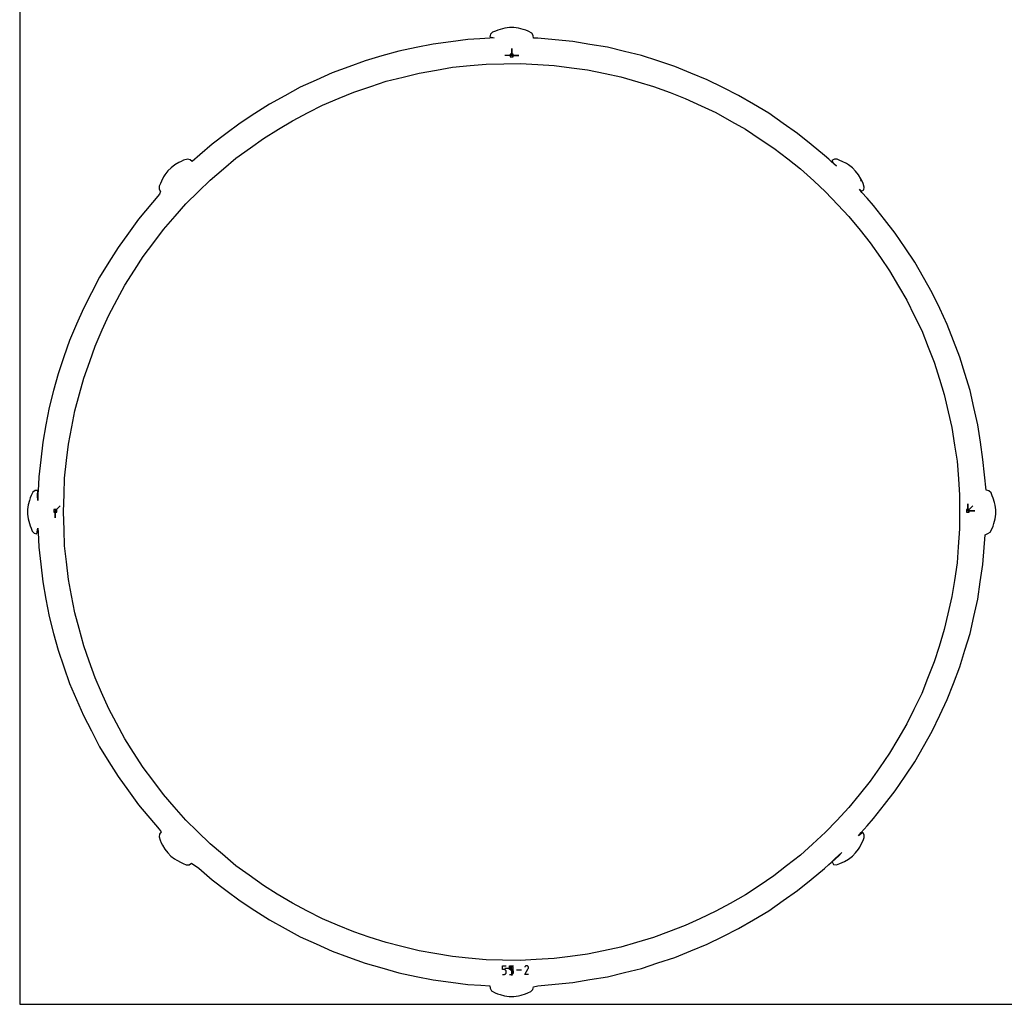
# Model space of a CAD drawing. Extents: x 0 to 600, y 0 to 900.
# Tile 1 of 21: x 0 to 201, y 0 to 201. Entities that reach past the tile are written whole.
import ezdxf

# ---------------------------------------------------------------- set-up
doc = ezdxf.new("R2010")
doc.units = 0

msp = doc.modelspace()

# ---------------------------------------------------------------- linework, layer by layer
at = {"layer": 'annotation', "color": 1}
for p, q in [((100.511191, 193.711927), (100.511191, 195.140677)), ((100.511191, 193.711927), (100.511191, 195.140677)), ((100.511191, 195.140677), (100.511191, 193.711927)), ((100.511191, 193.711927), (100.511191, 195.140677)), ((100.511191, 195.140677), (100.511191, 193.711927)), ((100.511191, 193.711927), (99.082441, 193.711927)), ((100.511191, 193.711927), (101.939941, 193.711927)), ((100.511191, 193.711927), (101.939941, 193.711927)), ((101.939941, 193.711927), (100.511191, 193.711927)), ((171.823355, 168.320518), (171.80767, 168.351265)), ((171.997437, 167.98819), (171.823355, 168.320518)), ((7.272109, 100.753552), (8.282388, 101.763831)), ((7.272109, 100.753552), (7.272109, 99.324802)), ((7.272109, 100.753552), (7.272109, 99.324802)), ((7.272109, 99.324802), (7.272109, 100.753552)), ((193.699902, 100.748095), (193.699902, 102.176845)), ((193.699902, 100.748095), (193.699902, 102.176845)), ((193.699902, 102.176845), (193.699902, 100.748095)), ((193.699902, 100.748095), (193.699902, 102.176845)), ((193.699902, 102.176845), (193.699902, 100.748095)), ((193.699902, 100.748095), (194.710181, 101.758373)), ((193.699902, 100.748095), (195.128652, 100.748095)), ((193.699902, 100.748095), (195.128652, 100.748095)), ((195.128652, 100.748095), (193.699902, 100.748095)), ((98.607647, 7.085353), (98.607647, 7.878363)), ((98.607647, 7.878363), (99.398535, 7.878363)), ((99.003091, 7.085353), (98.607647, 7.085353)), ((98.607647, 6.09758), (99.003091, 6.09758)), ((99.074095, 7.079006), (99.003091, 7.085353)), ((99.003091, 6.09758), (99.074065, 6.103961)), ((99.003091, 6.09758), (99.003091, 6.09758)), ((99.074065, 6.103961), (99.14091, 6.122359)), ((99.140955, 7.060701), (99.074095, 7.079006)), ((100.511159, 7.308054), (99.082409, 7.308054)), ((99.14091, 6.122359), (99.202498, 6.151652)), ((99.202548, 7.031541), (99.140955, 7.060701)), ((99.202498, 6.151652), (99.257703, 6.19072)), ((99.257749, 6.992632), (99.202548, 7.031541)), ((99.257703, 6.19072), (99.305398, 6.238442)), ((99.305434, 6.945076), (99.257749, 6.992632)), ((99.305398, 6.238442), (99.344455, 6.293699)), ((99.34448, 6.889978), (99.305434, 6.945076)), ((99.344455, 6.293699), (99.373748, 6.35537)), ((99.373761, 6.828441), (99.34448, 6.889978)), ((99.373748, 6.35537), (99.39215, 6.422334)), ((99.392154, 6.761569), (99.373761, 6.828441)), ((99.39215, 6.422334), (99.398535, 6.493471)), ((99.398535, 6.690467), (99.392154, 6.761569)), ((99.398535, 6.493471), (99.398535, 6.690467)), ((99.398535, 6.690467), (99.398535, 6.690467)), ((100.066328, 7.085353), (100.066328, 7.878363)), ((100.066328, 7.878363), (100.857216, 7.878363)), ((100.461772, 7.085353), (100.066328, 7.085353)), ((100.066328, 6.09758), (100.461772, 6.09758)), ((100.532776, 7.079006), (100.461772, 7.085353)), ((100.461772, 6.09758), (100.532747, 6.103961)), ((100.461772, 6.09758), (100.461772, 6.09758)), ((100.511159, 7.308054), (100.511159, 5.879304)), ((100.511159, 7.308054), (100.511159, 5.879304)), ((100.511159, 5.879304), (100.511159, 7.308054)), ((100.532747, 6.103961), (100.599592, 6.122359)), ((100.599637, 7.060701), (100.532776, 7.079006)), ((100.599592, 6.122359), (100.66118, 6.151652)), ((100.66123, 7.031541), (100.599637, 7.060701)), ((100.66118, 6.151652), (100.716385, 6.19072)), ((100.716431, 6.992632), (100.66123, 7.031541)), ((100.716385, 6.19072), (100.764079, 6.238442)), ((100.764116, 6.945076), (100.716431, 6.992632)), ((100.764079, 6.238442), (100.803136, 6.293699)), ((100.803161, 6.889978), (100.764116, 6.945076)), ((100.803136, 6.293699), (100.83243, 6.35537)), ((100.832442, 6.828441), (100.803161, 6.889978)), ((100.83243, 6.35537), (100.850832, 6.422334)), ((100.850836, 6.761569), (100.832442, 6.828441)), ((100.850832, 6.422334), (100.857216, 6.493471)), ((100.857216, 6.690467), (100.850836, 6.761569)), ((100.857216, 6.493471), (100.857216, 6.690467)), ((100.857216, 6.690467), (100.857216, 6.690467)), ((102.498879, 6.987971), (101.525177, 6.987971)), ((103.166639, 6.097566), (103.897446, 7.27407)), ((103.957527, 6.097566), (103.166639, 6.097566)), ((103.219685, 7.680347), (103.167756, 7.580732)), ((103.260895, 7.738783), (103.219685, 7.680347)), ((103.310338, 7.787564), (103.260895, 7.738783)), ((103.36651, 7.826299), (103.310338, 7.787564)), ((103.427907, 7.854597), (103.36651, 7.826299)), ((103.493026, 7.872067), (103.427907, 7.854597)), ((103.560363, 7.878319), (103.493026, 7.872067)), ((103.628413, 7.872963), (103.560363, 7.878319)), ((103.695675, 7.855607), (103.628413, 7.872963)), ((103.760643, 7.82586), (103.695675, 7.855607)), ((103.81875, 7.784599), (103.760643, 7.82586)), ((103.760643, 7.82586), (103.760643, 7.82586)), ((103.867334, 7.735085), (103.81875, 7.784599)), ((103.905962, 7.678837), (103.867334, 7.735085)), ((103.897446, 7.27407), (103.898319, 7.275151)), ((103.897446, 7.27407), (103.897446, 7.27407)), ((103.898319, 7.275151), (103.899157, 7.276242)), ((103.899157, 7.276242), (103.899965, 7.27735)), ((103.899965, 7.27735), (103.900747, 7.278486)), ((103.900747, 7.278486), (103.901511, 7.279659)), ((103.901511, 7.279659), (103.90226, 7.280878)), ((103.90226, 7.280878), (103.903001, 7.282152)), ((103.903001, 7.282152), (103.90374, 7.283491)), ((103.90374, 7.283491), (103.904481, 7.284903)), ((103.904481, 7.284903), (103.934656, 7.349691)), ((103.904481, 7.284903), (103.904481, 7.284903)), ((103.934203, 7.617372), (103.905962, 7.678837)), ((103.951625, 7.552207), (103.934203, 7.617372)), ((103.934656, 7.349691), (103.952284, 7.416849)), ((103.957796, 7.48486), (103.951625, 7.552207)), ((103.952284, 7.416849), (103.957796, 7.48486))]:
    msp.add_line(p, q, dxfattribs=at)
at = {"layer": 'boundary', "color": 5}
for p, q in [((98.60518, 199.173982), (97.668926, 198.879171)), ((99.103408, 199.28886), (98.60518, 199.173982)), ((100.059098, 199.416835), (99.103408, 199.28886)), ((100.981331, 199.416169), (100.059098, 199.416835)), ((101.936956, 199.285451), (100.981331, 199.416169)), ((102.873453, 199.040892), (101.936956, 199.285451)), ((96.037573, 197.224906), (94.040087, 197.110097)), ((96.904363, 197.31693), (96.037573, 197.224906)), ((96.20648, 198.048301), (96.053257, 197.497409)), ((96.053257, 197.497409), (96.904363, 197.31693)), ((96.614299, 198.45109), (96.20648, 198.048301)), ((97.188799, 198.696775), (96.614299, 198.45109)), ((97.668926, 198.879171), (97.188799, 198.696775)), ((103.370629, 198.872592), (102.873453, 199.040892)), ((103.86995, 198.681506), (103.370629, 198.872592)), ((104.641971, 198.269717), (103.86995, 198.681506)), ((104.927199, 197.778603), (104.641971, 198.269717)), ((105.000811, 197.258844), (104.927199, 197.778603)), ((105.877334, 197.231719), (105.000811, 197.258844)), ((109.408692, 196.904492), (105.877334, 197.231719)), ((80.999267, 195.327839), (77.461209, 194.598557)), ((84.472805, 196.043819), (80.999267, 195.327839)), ((88.055447, 196.509873), (84.472805, 196.043819)), ((91.572197, 196.967351), (88.055447, 196.509873)), ((94.040087, 197.110097), (91.572197, 196.967351)), ((113.005929, 196.571161), (109.408692, 196.904492)), ((116.50347, 195.984048), (113.005929, 196.571161)), ((120.066121, 195.385988), (116.50347, 195.984048)), ((123.57486, 194.526473), (120.066121, 195.385988)), ((73.986554, 193.609931), (70.575474, 192.639416)), ((77.461209, 194.598557), (73.986554, 193.609931)), ((127.019491, 193.682636), (123.57486, 194.526473)), ((130.392394, 192.586738), (127.019491, 193.682636)), ((67.245387, 191.419627), (63.853177, 190.177092)), ((70.575474, 192.639416), (67.245387, 191.419627)), ((133.828159, 191.470391), (130.392394, 192.586738)), ((137.110874, 190.12838), (133.828159, 191.470391)), ((63.853177, 190.177092), (60.56214, 188.687478)), ((140.454848, 188.761331), (137.110874, 190.12838)), ((57.331236, 187.225061), (54.159152, 185.496451)), ((60.56214, 188.687478), (57.331236, 187.225061)), ((143.629513, 187.180546), (140.454848, 188.761331)), ((146.863354, 185.5703), (143.629513, 187.180546)), ((54.159152, 185.496451), (51.045083, 183.799447)), ((149.912627, 183.759391), (146.863354, 185.5703)), ((51.045083, 183.799447), (48.009314, 181.841287)), ((153.018609, 181.914756), (149.912627, 183.759391)), ((48.009314, 181.841287), (45.029045, 179.918914)), ((155.979898, 179.845783), (153.018609, 181.914756)), ((45.029045, 179.918914), (42.146046, 177.741793)), ((158.887094, 177.81459), (155.979898, 179.845783)), ((42.146046, 177.741793), (39.315846, 175.604537)), ((161.687744, 175.532387), (158.887094, 177.81459)), ((39.315846, 175.604537), (36.805254, 173.407845)), ((164.437001, 173.292058), (161.687744, 175.532387)), ((36.805254, 173.407845), (35.265107, 172.059853)), ((165.298929, 172.54482), (164.437001, 173.292058)), ((31.681358, 171.368645), (30.912625, 170.786311)), ((32.516808, 171.857037), (31.681358, 171.368645)), ((32.987344, 172.089222), (32.516808, 171.857037)), ((33.482277, 172.309702), (32.987344, 172.089222)), ((34.320869, 172.558199), (33.482277, 172.309702)), ((34.854943, 172.412424), (34.320869, 172.558199)), ((35.265107, 172.059853), (34.854943, 172.412424)), ((165.78251, 172.084649), (165.298929, 172.54482)), ((166.85674, 171.137311), (165.78251, 172.084649)), ((166.436091, 172.522694), (165.93601, 172.238956)), ((165.93601, 172.238956), (166.289559, 171.676888)), ((166.289559, 171.676888), (166.85674, 171.137311)), ((166.982979, 172.526422), (166.436091, 172.522694)), ((167.58219, 172.290306), (166.982979, 172.526422)), ((168.05103, 172.079929), (167.58219, 172.290306)), ((168.921676, 171.627137), (168.05103, 172.079929)), ((169.355353, 171.356518), (168.921676, 171.627137)), ((170.122361, 170.772112), (169.355353, 171.356518)), ((29.668148, 169.362646), (29.39706, 168.929126)), ((30.253541, 170.129056), (29.668148, 169.362646)), ((30.912625, 170.786311), (30.253541, 170.129056)), ((170.780455, 170.113862), (170.122361, 170.772112)), ((171.363787, 169.345698), (170.780455, 170.113862)), ((171.853055, 168.510538), (171.363787, 169.345698)), ((28.500358, 167.009836), (28.497179, 166.436171)), ((28.733031, 167.590271), (28.500358, 167.009836)), ((28.9435, 168.058667), (28.733031, 167.590271)), ((29.39706, 168.929126), (28.9435, 168.058667)), ((172.0856, 168.040057), (171.853055, 168.510538)), ((172.305943, 167.54621), (172.0856, 168.040057)), ((172.549295, 166.857559), (172.305943, 167.54621)), ((28.566007, 165.364076), (24.297623, 160.30625)), ((28.497179, 166.436171), (28.784146, 165.93306)), ((28.784146, 165.93306), (28.566007, 165.364076)), ((172.039754, 165.751263), (171.551231, 166.384749)), ((171.551231, 166.384749), (171.965799, 165.983449)), ((171.965799, 165.983449), (172.473117, 166.289802)), ((173.107911, 164.575632), (172.039754, 165.751263)), ((172.473117, 166.289802), (172.549295, 166.857559)), ((174.460485, 163.081634), (173.107911, 164.575632)), ((176.690488, 160.239424), (174.460485, 163.081634)), ((24.297623, 160.30625), (22.213093, 157.437168)), ((178.879658, 157.449268), (176.690488, 160.239424)), ((22.213093, 157.437168), (20.089608, 154.514441)), ((180.893664, 154.450149), (178.879658, 157.449268)), ((20.089608, 154.514441), (18.222627, 151.499186)), ((182.870722, 151.506027), (180.893664, 154.450149)), ((18.222627, 151.499186), (16.320844, 148.427697)), ((184.657662, 148.366477), (182.870722, 151.506027)), ((16.320844, 148.427697), (14.681656, 145.282815)), ((186.41196, 145.284274), (184.657662, 148.366477)), ((14.681656, 145.282815), (13.011912, 142.07929)), ((187.962241, 142.021199), (186.41196, 145.284274)), ((13.011912, 142.07929), (11.609442, 138.821896)), ((189.484106, 138.817875), (187.962241, 142.021199)), ((11.609442, 138.821896), (10.180863, 135.503851)), ((190.789168, 135.449145), (189.484106, 138.817875)), ((10.180863, 135.503851), (9.022805, 132.151818)), ((192.070296, 132.142182), (190.789168, 135.449145)), ((9.022805, 132.151818), (7.843156, 128.737286)), ((193.103709, 128.749631), (192.070296, 132.142182)), ((194.156368, 125.293865), (193.103709, 128.749631)), ((7.843156, 128.737286), (6.935803, 125.308868)), ((6.935803, 125.308868), (6.01156, 121.816561)), ((194.936414, 121.834279), (194.156368, 125.293865)), ((6.01156, 121.816561), (5.359904, 118.330559)), ((195.730988, 118.310234), (194.936414, 121.834279)), ((5.359904, 118.330559), (4.696085, 114.779487)), ((196.263136, 114.737051), (195.730988, 118.310234)), ((4.696085, 114.779487), (4.296321, 111.188954)), ((196.785569, 111.229095), (196.263136, 114.737051)), ((4.296321, 111.188954), (3.903876, 107.664191)), ((197.471353, 104.967205), (196.785569, 111.229095)), ((3.903876, 107.664191), (3.842035, 106.147344)), ((3.130492, 104.890504), (2.671139, 104.554574)), ((3.69101, 104.866333), (3.130492, 104.890504)), ((3.654658, 103.842787), (3.69101, 104.866333)), ((3.793934, 104.966615), (3.730336, 104.148879)), ((3.842035, 106.147344), (3.793934, 104.966615)), ((198.023695, 104.827225), (197.471353, 104.967205)), ((198.43698, 104.429377), (198.023695, 104.827225)), ((1.9811, 102.87991), (1.73636, 101.946488)), ((2.150447, 103.379428), (1.9811, 102.87991)), ((2.341723, 103.878438), (2.150447, 103.379428)), ((2.671139, 104.554574), (2.341723, 103.878438)), ((3.682678, 102.886535), (3.654658, 103.842787)), ((3.730336, 104.148879), (3.682678, 102.886535)), ((198.69346, 103.839289), (198.43698, 104.429377)), ((198.874989, 103.362626), (198.69346, 103.839289)), ((199.171533, 102.423981), (198.874989, 103.362626)), ((1.604423, 100.991147), (1.603056, 100.060977)), ((1.73636, 101.946488), (1.604423, 100.991147)), ((199.286439, 101.92884), (199.171533, 102.423981)), ((199.41603, 100.973213), (199.286439, 101.92884)), ((199.416057, 100.037489), (199.41603, 100.973213)), ((1.603056, 100.060977), (1.730827, 99.10515)), ((1.730827, 99.10515), (1.846173, 98.604301)), ((1.846173, 98.604301), (2.140153, 97.670732)), ((199.039701, 98.142502), (199.285229, 99.081866)), ((199.285229, 99.081866), (199.416057, 100.037489)), ((2.140153, 97.670732), (2.323081, 97.188895)), ((2.323081, 97.188895), (2.567546, 96.616533)), ((2.567546, 96.616533), (2.969882, 96.207624)), ((3.532855, 96.053017), (3.695028, 97.180773)), ((3.695028, 97.180773), (3.767256, 96.309154)), ((198.27179, 96.379975), (198.681553, 97.15023)), ((198.681553, 97.15023), (198.872207, 97.648275)), ((198.872207, 97.648275), (199.039701, 98.142502)), ((2.969882, 96.207624), (3.532855, 96.053017)), ((3.767256, 96.309154), (3.841228, 94.888612)), ((3.841228, 94.888612), (3.903877, 93.356144)), ((196.785598, 89.791271), (197.24433, 95.85329)), ((197.24433, 95.85329), (197.777946, 96.092512)), ((197.777946, 96.092512), (198.27179, 96.379975)), ((3.903877, 93.356144), (4.296187, 89.832347)), ((4.296187, 89.832347), (4.696014, 86.241062)), ((196.253327, 86.217215), (196.785598, 89.791271)), ((4.696014, 86.241062), (5.359975, 82.689125)), ((195.731059, 82.710294), (196.253327, 86.217215)), ((5.359975, 82.689125), (6.011471, 79.20389)), ((194.936298, 79.185215), (195.731059, 82.710294)), ((6.011471, 79.20389), (6.935959, 75.710588)), ((194.156497, 75.726573), (194.936298, 79.185215)), ((6.935959, 75.710588), (7.843037, 72.28312)), ((193.103554, 72.269829), (194.156497, 75.726573)), ((7.843037, 72.28312), (9.023, 68.867644)), ((192.070449, 68.878224), (193.103554, 72.269829)), ((9.023, 68.867644), (10.180711, 65.516578)), ((190.765076, 65.508677), (192.070449, 68.878224)), ((10.180711, 65.516578), (11.58273, 62.260157)), ((189.484326, 62.202675), (190.765076, 65.508677)), ((11.58273, 62.260157), (13.011704, 58.941141)), ((187.962938, 59.000286), (189.484326, 62.202675)), ((13.011704, 58.941141), (14.650483, 55.796982)), ((186.412291, 55.736343), (187.962938, 59.000286)), ((14.650483, 55.796982), (16.320631, 52.59265)), ((184.658511, 52.655006), (186.412291, 55.736343)), ((16.320631, 52.59265), (18.222866, 49.52041)), ((182.871048, 49.514498), (184.658511, 52.655006)), ((18.222866, 49.52041), (20.089383, 46.505875)), ((180.894508, 46.571105), (182.871048, 49.514498)), ((20.089383, 46.505875), (22.213417, 43.582381)), ((178.880001, 43.571181), (180.894508, 46.571105)), ((22.213417, 43.582381), (24.297422, 40.713984)), ((176.691407, 40.781719), (178.880001, 43.571181)), ((24.297422, 40.713984), (28.505193, 35.727946)), ((174.460807, 37.938718), (176.691407, 40.781719)), ((171.906654, 35.097879), (173.120949, 36.460279)), ((173.120949, 36.460279), (174.460807, 37.938718)), ((28.557605, 34.755383), (28.467649, 34.186088)), ((28.505193, 35.727946), (28.92575, 35.229262)), ((28.92575, 35.229262), (28.557605, 34.755383)), ((171.353582, 34.379695), (171.906654, 35.097879)), ((172.225933, 35.096915), (171.353582, 34.379695)), ((172.515957, 34.608084), (172.225933, 35.096915)), ((172.525634, 34.03413), (172.515957, 34.608084)), ((28.467649, 34.186088), (28.710919, 33.480517)), ((28.710919, 33.480517), (28.929781, 32.989253)), ((28.929781, 32.989253), (29.161752, 32.518917)), ((29.161752, 32.518917), (29.650052, 31.683177)), ((171.628071, 32.099979), (172.080807, 32.970889)), ((172.080807, 32.970889), (172.289914, 33.436999)), ((172.289914, 33.436999), (172.525634, 34.03413)), ((29.650052, 31.683177), (30.232174, 30.914276)), ((30.232174, 30.914276), (30.892489, 30.252147)), ((30.892489, 30.252147), (31.659138, 29.666936)), ((166.619003, 29.756591), (167.933253, 30.975889)), ((167.263802, 30.258555), (166.641635, 29.667673)), ((167.933253, 30.975889), (167.263802, 30.258555)), ((169.343884, 29.654917), (170.112223, 30.238025)), ((170.112223, 30.238025), (170.773487, 30.899183)), ((170.773487, 30.899183), (171.357736, 31.666419)), ((171.357736, 31.666419), (171.628071, 32.099979)), ((31.659138, 29.666936), (32.092523, 29.396085)), ((32.092523, 29.396085), (32.963275, 28.942604)), ((32.963275, 28.942604), (33.428922, 28.733428)), ((33.428922, 28.733428), (34.007324, 28.501198)), ((34.007324, 28.501198), (34.607973, 28.50388)), ((34.607973, 28.50388), (35.096776, 28.793863)), ((35.096776, 28.793863), (36.608703, 27.78425)), ((164.437404, 27.72829), (165.28891, 28.529849)), ((165.28891, 28.529849), (165.751338, 28.962206)), ((165.751338, 28.962206), (166.619003, 29.756591)), ((166.641635, 29.667673), (165.98489, 29.06463)), ((165.98489, 29.06463), (166.264479, 28.557685)), ((166.264479, 28.557685), (166.86, 28.470923)), ((166.86, 28.470923), (167.547939, 28.714666)), ((167.547939, 28.714666), (168.038154, 28.933409)), ((168.038154, 28.933409), (168.508411, 29.165741)), ((168.508411, 29.165741), (169.343884, 29.654917)), ((36.608703, 27.78425), (39.315439, 25.415772)), ((161.688936, 25.488562), (164.437404, 27.72829)), ((39.315439, 25.415772), (42.144884, 23.27905)), ((158.887695, 23.205826), (161.688936, 25.488562)), ((42.144884, 23.27905), (45.028489, 21.101435)), ((155.981239, 21.175115), (158.887695, 23.205826)), ((45.028489, 21.101435), (48.065039, 19.142732)), ((153.019143, 19.105547), (155.981239, 21.175115)), ((48.065039, 19.142732), (51.044567, 17.220823)), ((149.912295, 17.260389), (153.019143, 19.105547)), ((51.044567, 17.220823), (54.217558, 15.491685)), ((146.863776, 15.449891), (149.912295, 17.260389)), ((54.217558, 15.491685), (57.330717, 13.795158)), ((143.629053, 13.839183), (146.863776, 15.449891)), ((57.330717, 13.795158), (60.560653, 12.333168)), ((60.560653, 12.333168), (63.852677, 10.843084)), ((137.110445, 10.891404), (140.455286, 12.258826)), ((140.455286, 12.258826), (143.629053, 13.839183)), ((63.852677, 10.843084), (67.181825, 9.62361)), ((133.828643, 9.549751), (137.110445, 10.891404)), ((67.181825, 9.62361), (70.574919, 8.380724)), ((70.574919, 8.380724), (73.985173, 7.410418)), ((127.020055, 7.337488), (130.391942, 8.433089)), ((130.391942, 8.433089), (133.828643, 9.549751)), ((73.985173, 7.410418), (77.460694, 6.421531)), ((77.460694, 6.421531), (80.999756, 5.69202)), ((120.066639, 5.634082), (123.576329, 6.493866)), ((123.576329, 6.493866), (127.020055, 7.337488)), ((80.999756, 5.69202), (84.472354, 4.976212)), ((84.472354, 4.976212), (88.055799, 4.510048)), ((88.055799, 4.510048), (91.571696, 4.052679)), ((91.571696, 4.052679), (94.203949, 3.900414)), ((105.877679, 3.788272), (109.408135, 4.115419)), ((109.408135, 4.115419), (113.006351, 4.448846)), ((113.006351, 4.448846), (116.503034, 5.035844)), ((116.503034, 5.035844), (120.066639, 5.634082)), ((94.203949, 3.900414), (96.056605, 3.7937)), ((96.056605, 3.7937), (96.085372, 3.26895)), ((96.085372, 3.26895), (96.360416, 2.768013)), ((96.360416, 2.768013), (97.141726, 2.341674)), ((97.141726, 2.341674), (97.639473, 2.150837)), ((97.639473, 2.150837), (98.136064, 1.982278)), ((102.42488, 1.848645), (103.36083, 2.144347)), ((103.36083, 2.144347), (103.839209, 2.326423)), ((103.839209, 2.326423), (104.42719, 2.581634)), ((104.42719, 2.581634), (104.826213, 2.994316)), ((104.826213, 2.994316), (104.966788, 3.54499)), ((104.966788, 3.54499), (105.877679, 3.788272)), ((98.136064, 1.982278), (99.072314, 1.736612)), ((99.072314, 1.736612), (100.027696, 1.604536)), ((100.027696, 1.604536), (100.971307, 1.603837)), ((100.971307, 1.603837), (101.927125, 1.733239)), ((101.927125, 1.733239), (102.42488, 1.848645))]:
    msp.add_line(p, q, dxfattribs=at)
at = {"layer": 'frame', "color": 5}
for p, q in [((0, 900), (0, 0)), ((0, 0), (600, 0))]:
    msp.add_line(p, q, dxfattribs=at)
at = {"layer": 'hole', "color": 5}
for p, q in [((100.796941, 193.997677), (100.225441, 193.997677)), ((100.225441, 193.997677), (100.225441, 193.426177)), ((100.225441, 193.426177), (100.796941, 193.426177)), ((100.796941, 193.426177), (100.796941, 193.997677)), ((85.155907, 190.736181), (88.412189, 191.296225)), ((88.412189, 191.296225), (92.023637, 191.639006)), ((92.023637, 191.639006), (95.312863, 191.951197)), ((95.312863, 191.951197), (98.939755, 192.019819)), ((98.939755, 192.019819), (102.243069, 192.082335)), ((102.243069, 192.082335), (105.864711, 191.876504)), ((105.864711, 191.876504), (109.163329, 191.689016)), ((109.163329, 191.689016), (112.759069, 191.209877)), ((112.759069, 191.209877), (116.034246, 190.773444)), ((74.857726, 188.43303), (78.37613, 189.316563)), ((78.37613, 189.316563), (81.580732, 190.121285)), ((81.580732, 190.121285), (85.155907, 190.736181)), ((116.034246, 190.773444), (119.583602, 190.023705)), ((119.583602, 190.023705), (122.816338, 189.340841)), ((122.816338, 189.340841), (126.298779, 188.324819)), ((68.281669, 186.241191), (71.723184, 187.388274)), ((71.723184, 187.388274), (74.857726, 188.43303)), ((126.298779, 188.324819), (129.470603, 187.399425)), ((129.470603, 187.399425), (132.866242, 186.122946)), ((65.235128, 184.962348), (68.281669, 186.241191)), ((132.866242, 186.122946), (135.959075, 184.960294)), ((58.949115, 182.0527), (61.890238, 183.558274)), ((61.890238, 183.558274), (65.235128, 184.962348)), ((135.959075, 184.960294), (139.248506, 183.430629)), ((139.248506, 183.430629), (142.244456, 182.037423)), ((55.720043, 180.399705), (58.949115, 182.0527)), ((142.244456, 182.037423), (145.408733, 180.263398)), ((52.901262, 178.676034), (55.720043, 180.399705)), ((145.408733, 180.263398), (148.290764, 178.647611)), ((49.806448, 176.783568), (52.901262, 178.676034)), ((148.290764, 178.647611), (151.311797, 176.639342)), ((47.126128, 174.851671), (49.806448, 176.783568)), ((151.311797, 176.639342), (154.063309, 174.810233)), ((44.183186, 172.730481), (47.126128, 174.851671)), ((154.063309, 174.810233), (156.923762, 172.579289)), ((41.656535, 170.601314), (44.183186, 172.730481)), ((156.923762, 172.579289), (159.529133, 170.547299)), ((38.882516, 168.263685), (41.656535, 170.601314)), ((159.529133, 170.547299), (162.212739, 168.106379)), ((36.524192, 165.949585), (38.882516, 168.263685)), ((162.212739, 168.106379), (164.656918, 165.883216)), ((33.934853, 163.408806), (36.524192, 165.949585)), ((164.656918, 165.883216), (167.14815, 163.246376)), ((31.758214, 160.922898), (33.934853, 163.408806)), ((167.14815, 163.246376), (169.417292, 160.844598)), ((29.368571, 158.193701), (31.758214, 160.922898)), ((169.417292, 160.844598), (171.702111, 158.026761)), ((27.386301, 155.550454), (29.368571, 158.193701)), ((171.702111, 158.026761), (173.783061, 155.46036)), ((25.209807, 152.648218), (27.386301, 155.550454)), ((173.783061, 155.46036), (175.848152, 152.477891)), ((23.433039, 149.862517), (25.209807, 152.648218)), ((175.848152, 152.477891), (177.728984, 149.761514)), ((21.482276, 146.804006), (23.433039, 149.862517)), ((177.728984, 149.761514), (179.562563, 146.631487)), ((19.921286, 143.891901), (21.482276, 146.804006)), ((179.562563, 146.631487), (181.232633, 143.780544)), ((18.207431, 140.694604), (19.921286, 143.891901)), ((181.232633, 143.780544), (182.824258, 140.520713)), ((16.871145, 137.672781), (18.207431, 140.694604)), ((182.824258, 140.520713), (184.273932, 137.55165)), ((15.404011, 134.35505), (16.871145, 137.672781)), ((184.273932, 137.55165), (185.614485, 134.180794)), ((14.300103, 131.24086), (15.404011, 134.35505)), ((185.614485, 134.180794), (186.835446, 131.110602)), ((13.088092, 127.82168), (14.300103, 131.24086)), ((186.835446, 131.110602), (187.917212, 127.648016)), ((12.222863, 124.632892), (13.088092, 127.82168)), ((187.917212, 127.648016), (188.902514, 124.494204)), ((11.27292, 121.131878), (12.222863, 124.632892)), ((188.902514, 124.494204), (189.719341, 120.959649)), ((10.651345, 117.886849), (11.27292, 121.131878)), ((189.719341, 120.959649), (190.463277, 117.740482)), ((9.968884, 114.323943), (10.651345, 117.886849)), ((190.463277, 117.740482), (191.010424, 114.154381)), ((9.594494, 111.041116), (9.968884, 114.323943)), ((191.010424, 114.154381), (191.50878, 110.888042)), ((9.183459, 107.436908), (9.594494, 111.041116)), ((191.50878, 110.888042), (191.783143, 107.270728)), ((9.058412, 104.135256), (9.183459, 107.436908)), ((191.783143, 107.270728), (192.033028, 103.976167)), ((8.921145, 100.510281), (9.058412, 104.135256)), ((192.033028, 103.976167), (192.033028, 100.349079)), ((7.557859, 101.039302), (6.986359, 101.039302)), ((6.986359, 101.039302), (6.986359, 100.467802)), ((7.557859, 100.467802), (7.557859, 101.039302)), ((193.985652, 101.033845), (193.414152, 101.033845)), ((193.414152, 101.033845), (193.414152, 100.462345)), ((193.985652, 100.462345), (193.985652, 101.033845)), ((6.986359, 100.467802), (7.557859, 100.467802)), ((9.058393, 96.885753), (8.921145, 100.510281)), ((192.033028, 100.349079), (192.033027, 97.04447)), ((193.414152, 100.462345), (193.985652, 100.462345)), ((9.18345, 93.583509), (9.058393, 96.885753)), ((192.033027, 97.04447), (191.758719, 93.42727)), ((9.557815, 90.30072), (9.18345, 93.583509)), ((191.758719, 93.42727), (191.508854, 90.132618)), ((9.968846, 86.696417), (9.557815, 90.30072)), ((191.508854, 90.132618), (190.961723, 86.546524)), ((10.59042, 83.451294), (9.968846, 86.696417)), ((190.961723, 86.546524), (190.463381, 83.280212)), ((11.272855, 79.888469), (10.59042, 83.451294)), ((190.463381, 83.280212), (189.646623, 79.745764)), ((12.138077, 76.699647), (11.272855, 79.888469)), ((189.646623, 79.745764), (188.902687, 76.526489)), ((13.088002, 73.198641), (12.138077, 76.699647)), ((188.902687, 76.526489), (187.820958, 73.063934)), ((14.19191, 70.084392), (13.088002, 73.198641)), ((187.820958, 73.063934), (186.835687, 69.91014)), ((15.403905, 66.665253), (14.19191, 70.084392)), ((186.835687, 69.91014), (185.495193, 66.539313)), ((16.740179, 63.643407), (15.403905, 66.665253)), ((185.495193, 66.539313), (184.274233, 63.469061)), ((18.207276, 60.325723), (16.740179, 63.643407)), ((184.274233, 63.469061), (182.682655, 60.209259)), ((19.768256, 57.41359), (18.207276, 60.325723)), ((182.682655, 60.209259), (181.232992, 57.240144)), ((21.482067, 54.21636), (19.768256, 57.41359)), ((181.232992, 57.240144), (179.399428, 54.110058)), ((23.258822, 51.430631), (21.482067, 54.21636)), ((179.399428, 54.110058), (177.729366, 51.259087)), ((25.209526, 48.372176), (23.258822, 51.430631)), ((177.729366, 51.259087), (175.664332, 48.276632)), ((27.191877, 45.72879), (25.209526, 48.372176)), ((175.664332, 48.276632), (173.783441, 45.56013)), ((29.368299, 42.826614), (27.191877, 45.72879)), ((173.783441, 45.56013), (171.498758, 42.742391)), ((31.544887, 40.340725), (29.368299, 42.826614)), ((171.498758, 42.742391), (169.417778, 40.175914)), ((33.934569, 37.611471), (31.544887, 40.340725)), ((169.417778, 40.175914), (166.926538, 37.539035)), ((36.292924, 35.297316), (33.934569, 37.611471)), ((166.926538, 37.539035), (164.657448, 35.137292)), ((38.882162, 32.756604), (36.292924, 35.297316)), ((164.657448, 35.137292), (161.973904, 32.69637)), ((41.408781, 30.627432), (38.882162, 32.756604)), ((161.973904, 32.69637), (159.529661, 30.473117)), ((44.182765, 28.289814), (41.408781, 30.627432)), ((159.529661, 30.473117), (156.669223, 28.242146)), ((46.863173, 26.357832), (44.182765, 28.289814)), ((156.669223, 28.242146), (154.063848, 26.210111)), ((49.805999, 24.236706), (46.863173, 26.357832)), ((154.063848, 26.210111), (151.042858, 24.201854)), ((52.624851, 22.512962), (49.805999, 24.236706)), ((151.042858, 24.201854), (148.291251, 22.372682)), ((55.719672, 20.62047), (52.624851, 22.512962)), ((148.291251, 22.372682), (145.127045, 20.598652)), ((58.66081, 19.114855), (55.719672, 20.62047)), ((145.127045, 20.598652), (142.244988, 18.982817)), ((61.88989, 17.461848), (58.66081, 19.114855)), ((142.244988, 18.982817), (138.955676, 17.453175)), ((64.936465, 16.182983), (61.88989, 17.461848)), ((68.281316, 14.778915), (64.936465, 16.182983)), ((138.955676, 17.453175), (135.959677, 16.059934)), ((71.415904, 13.734116), (68.281316, 14.778915)), ((132.564088, 14.783436), (129.471288, 13.620772)), ((135.959677, 16.059934), (132.564088, 14.783436)), ((74.85736, 12.587034), (71.415904, 13.734116)), ((78.061975, 11.782295), (74.85736, 12.587034)), ((125.988895, 12.604736), (122.817032, 11.679302)), ((129.471288, 13.620772), (125.988895, 12.604736)), ((81.580327, 10.898777), (78.061975, 11.782295)), ((84.836628, 10.338705), (81.580327, 10.898777)), ((88.411726, 9.7238), (84.836628, 10.338705)), ((116.034994, 10.246652), (112.439191, 9.767472)), ((119.267771, 10.929545), (116.034994, 10.246652)), ((122.817032, 11.679302), (119.267771, 10.929545)), ((91.701047, 9.411599), (88.411726, 9.7238)), ((95.312502, 9.068829), (91.701047, 9.411599)), ((98.616222, 9.006289), (95.312502, 9.068829)), ((102.243182, 8.937639), (98.616222, 9.006289)), ((105.541995, 9.125137), (102.243182, 8.937639)), ((109.163944, 9.331008), (105.541995, 9.125137)), ((112.439191, 9.767472), (109.163944, 9.331008)), ((100.796909, 7.593804), (100.225409, 7.593804)), ((100.225409, 7.593804), (100.225409, 7.022304)), ((100.225409, 7.022304), (100.796909, 7.022304)), ((100.796909, 7.022304), (100.796909, 7.593804))]:
    msp.add_line(p, q, dxfattribs=at)

doc.saveas('drawing.dxf')
